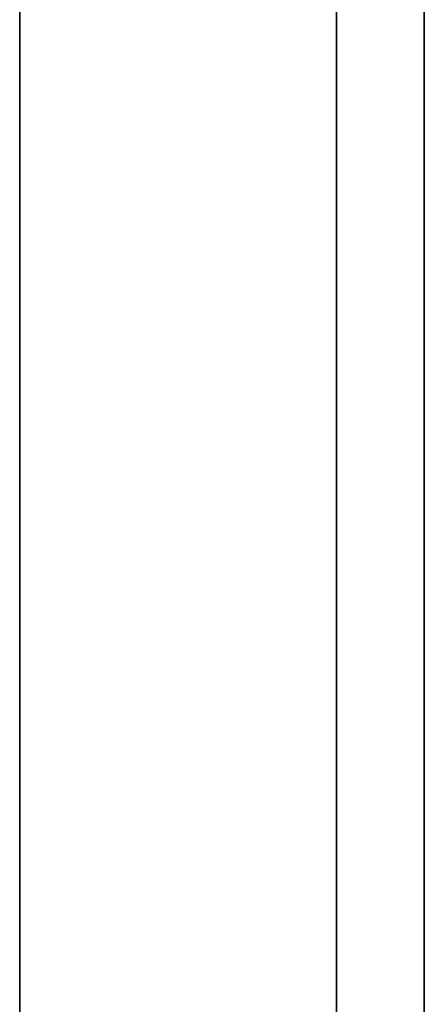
# Model space of a CAD drawing. Header units: millimetres. Extents: x 0 to 290, y -65 to 65.
# Tile 224 of 256: x 239.844 to 240.604, y 26.973 to 28.825. Entities that reach past the tile are written whole.
import ezdxf

# ---------------------------------------------------------------- set-up
doc = ezdxf.new("R2010")
doc.units = ezdxf.units.MM
doc.layers.add('Layer 01', color=18, linetype='Continuous', true_color=0x000000)

# ---------------------------------------------------------------- blocks, each defined once
blk = doc.blocks.new('Block 01')
at = {"layer": 'Layer 01'}
for p, q in [((239.8438, 13.8082, -36.9274), (239.8438, 35.2853, -36.9274)), ((239.8438, 13.8082, 36.9274), (239.8438, 35.2853, 36.9274))]:
    blk.add_line(p, q, dxfattribs=at)
at = {"layer": 'Layer 01', "extrusion": (1, 2.40078e-09, -4.15826e-09)}
blk.add_arc((0, 0, 239.8438), 51.0753, 275.64333, 324.35667, dxfattribs=at)
at = {"layer": 'Layer 01', "extrusion": (-1, -2.40078e-09, -4.15826e-09)}
blk.add_arc((0, 0, -239.8438), 51.0753, 95.64333, 144.35667, dxfattribs=at)
at = {"layer": 'Layer 01', "extrusion": (-1, 1.14899e-31, 3.37662e-17)}
for start, end in [(215.66946, 264.33054), (95.66946, 144.33054)]:
    blk.add_arc((0, 0, -240.4394), 51.0545, start, end, dxfattribs=at)
at = {"layer": 'Layer 01', "extrusion": (1, -1.73004e-15, 1.24376e-15)}
blk.add_arc((0, 0, 239.8438), 39.4246, 275.71323, 324.28677, dxfattribs=at)
at = {"layer": 'Layer 01', "extrusion": (1, -2.12112e-16, -2.12014e-15)}
blk.add_arc((0, 0, 239.8438), 39.4246, 35.71323, 84.28677, dxfattribs=at)
at = {"layer": 'Layer 01', "extrusion": (-1, 0, 0)}
for start, end in [(95.8461, 144.15517), (215.8461, 264.15517)]:
    blk.add_arc((0, 0, -240.6041), 39.3945, start, end, dxfattribs=at)

msp = doc.modelspace()

# ---------------------------------------------------------------- block references
at = {"layer": 'Layer 01'}
msp.add_blockref('Block 01', (0, 0), dxfattribs=at)

doc.saveas('drawing.dxf')
